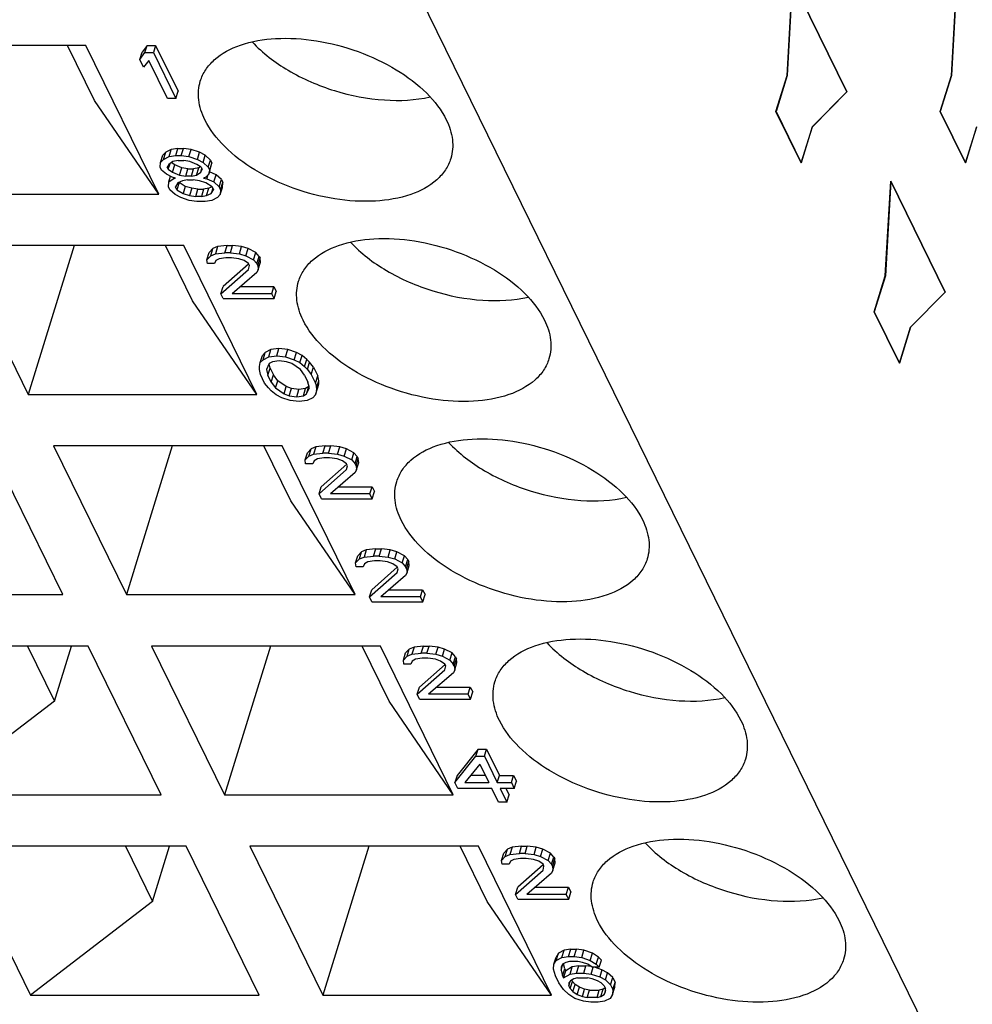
# Model space of a CAD drawing. Header units: millimetres. Extents: x 0 to 420, y 0 to 297.
# Tile 41 of 124: x 166.92 to 172.1, y 36.6 to 41.94. Entities that reach past the tile are written whole.
import ezdxf

# ---------------------------------------------------------------- set-up
doc = ezdxf.new("R2010")
doc.units = ezdxf.units.MM
doc.header["$LTSCALE"] = 23.1
doc.layers.get('0').update_dxf_attribs({"linetype": 'CONTINUOUS'})
doc.layers.add('INTFCLR_139', color=7, linetype='CONTINUOUS')

msp = doc.modelspace()

# ---------------------------------------------------------------- linework, layer by layer
at = {"color": 7, "linetype": 'CONTINUOUS'}
for p, q in [((164.88986, 50.64745), (174.49868, 31.06674)), ((167.28334, 41.80505), (166.03991, 41.80505)), ((167.33066, 41.50612), (167.18396, 41.80505)), ((167.67989, 40.99696), (167.28334, 41.80505)), ((167.61723, 41.80505), (167.58935, 41.76802)), ((167.60512, 41.76588), (167.61723, 41.80505)), ((167.61723, 41.80505), (167.66328, 41.80505)), ((167.66328, 41.80505), (167.65118, 41.76588)), ((167.66328, 41.80505), (167.7853, 41.55641)), ((167.57724, 41.72885), (167.58935, 41.76802)), ((167.57724, 41.72885), (167.60512, 41.76588)), ((167.59801, 41.68653), (167.57724, 41.72885)), ((167.60512, 41.76588), (167.65118, 41.76588)), ((167.65118, 41.76588), (167.77319, 41.51724)), ((167.62589, 41.72356), (167.59801, 41.68653)), ((167.72714, 41.51724), (167.62589, 41.72356)), ((167.77319, 41.51724), (167.72714, 41.51724)), ((167.77319, 41.51724), (167.7853, 41.55641)), ((167.67989, 40.99696), (167.33066, 41.50612)), ((167.78431, 41.2456), (167.74853, 41.24031)), ((167.7722, 41.20644), (167.78431, 41.2456)), ((167.78431, 41.2456), (167.81501, 41.2456)), ((167.80291, 41.20644), (167.81501, 41.2456)), ((167.85598, 41.24031), (167.81501, 41.2456)), ((167.6906, 41.1694), (167.7027, 41.20857)), ((167.71794, 41.22444), (167.7027, 41.20857)), ((167.70583, 41.18527), (167.71794, 41.22444)), ((167.70583, 41.18527), (167.73642, 41.20115)), ((167.74853, 41.24031), (167.71794, 41.22444)), ((167.73642, 41.20115), (167.74853, 41.24031)), ((167.73642, 41.20115), (167.7722, 41.20644)), ((167.7722, 41.20644), (167.80291, 41.20644)), ((167.80291, 41.20644), (167.84388, 41.20115)), ((167.84388, 41.20115), (167.85598, 41.24031)), ((167.84388, 41.20115), (167.89005, 41.18527)), ((167.90215, 41.22444), (167.85598, 41.24031)), ((167.89005, 41.18527), (167.90215, 41.22444)), ((167.93296, 41.20857), (167.90215, 41.22444)), ((167.92086, 41.1694), (167.93296, 41.20857)), ((167.9613, 41.18212), (167.93296, 41.20857)), ((167.68822, 41.14295), (167.6906, 41.1694)), ((167.69601, 41.12708), (167.68822, 41.14295)), ((167.6906, 41.1694), (167.70583, 41.18527)), ((167.73417, 41.15882), (167.7266, 41.14295)), ((167.73179, 41.13237), (167.7266, 41.14295)), ((167.73179, 41.13237), (167.74155, 41.16394)), ((167.75708, 41.17469), (167.73417, 41.15882)), ((167.76704, 41.15567), (167.74823, 41.16857)), ((167.75493, 41.1165), (167.76704, 41.15567)), ((167.78518, 41.17998), (167.75708, 41.17469)), ((167.80553, 41.1398), (167.76704, 41.15567)), ((167.78518, 41.17998), (167.81589, 41.17998)), ((167.79342, 41.10063), (167.80553, 41.1398)), ((167.83883, 41.13451), (167.80553, 41.1398)), ((167.84918, 41.17469), (167.81589, 41.17998)), ((167.88768, 41.15882), (167.84918, 41.17469)), ((167.89763, 41.1398), (167.86953, 41.13451)), ((167.88553, 41.10063), (167.89763, 41.1398)), ((167.91081, 41.14295), (167.88768, 41.15882)), ((167.89005, 41.18527), (167.92086, 41.1694)), ((167.90648, 41.14592), (167.89763, 41.1398)), ((167.91081, 41.14295), (167.91601, 41.13237)), ((167.92086, 41.1694), (167.94919, 41.14295)), ((167.94919, 41.14295), (167.9613, 41.18212)), ((167.94919, 41.14295), (167.95698, 41.12708)), ((167.95201, 41.10592), (167.96412, 41.14509)), ((167.95698, 41.12708), (167.96908, 41.16625)), ((167.9613, 41.18212), (167.96908, 41.16625)), ((167.96412, 41.14509), (167.96908, 41.16625)), ((167.72175, 41.10592), (167.69601, 41.12708)), ((167.75256, 41.09005), (167.72175, 41.10592)), ((167.73179, 41.13237), (167.75493, 41.1165)), ((167.73484, 41.0636), (167.74433, 41.09429)), ((167.77051, 41.08476), (167.75256, 41.09005)), ((167.75493, 41.1165), (167.79342, 41.10063)), ((167.76032, 41.08776), (167.75776, 41.07947)), ((167.75776, 41.07947), (167.77051, 41.08476)), ((167.79342, 41.10063), (167.82672, 41.09534)), ((167.82672, 41.09534), (167.83883, 41.13451)), ((167.85742, 41.09534), (167.82672, 41.09534)), ((167.83883, 41.13451), (167.86953, 41.13451)), ((167.85742, 41.09534), (167.86953, 41.13451)), ((167.85742, 41.09534), (167.88553, 41.10063)), ((167.88553, 41.10063), (167.90844, 41.1165)), ((167.90844, 41.1165), (167.91438, 41.1357)), ((167.90844, 41.1165), (167.91601, 41.13237)), ((167.93678, 41.09005), (167.92402, 41.08476)), ((167.92402, 41.08476), (167.94197, 41.07947)), ((167.95201, 41.10592), (167.93678, 41.09005)), ((167.94197, 41.07947), (167.94925, 41.10304)), ((167.95698, 41.12708), (167.95201, 41.10592)), ((167.99256, 41.10276), (167.95573, 41.11795)), ((167.98046, 41.0636), (167.99256, 41.10276)), ((168.02089, 41.07631), (167.99256, 41.10276)), ((167.73247, 41.03715), (167.73484, 41.0636)), ((167.74026, 41.02127), (167.73247, 41.03715)), ((167.73484, 41.0636), (167.75776, 41.07947)), ((167.78349, 41.05831), (167.77085, 41.03715)), ((167.77864, 41.02127), (167.77085, 41.03715)), ((167.79074, 41.06044), (167.77864, 41.02127)), ((167.809, 41.06889), (167.78349, 41.05831)), ((167.79038, 41.06117), (167.79074, 41.06044)), ((167.82415, 41.03928), (167.79074, 41.06044)), ((167.83711, 41.07418), (167.809, 41.06889)), ((167.82415, 41.03928), (167.81205, 41.00011)), ((167.86005, 41.0287), (167.82415, 41.03928)), ((167.83711, 41.07418), (167.86781, 41.07418)), ((167.90111, 41.06889), (167.86781, 41.07418)), ((167.937, 41.05831), (167.90111, 41.06889)), ((167.97041, 41.03715), (167.937, 41.05831)), ((167.94197, 41.07947), (167.98046, 41.0636)), ((167.97072, 41.0364), (167.95215, 41.0287)), ((167.97041, 41.03715), (167.9782, 41.02127)), ((167.98046, 41.0636), (168.00879, 41.03715)), ((168.00879, 41.03715), (168.02089, 41.07631)), ((168.00879, 41.03715), (168.01658, 41.02127)), ((168.01421, 40.99482), (168.02631, 41.03399)), ((168.01658, 41.02127), (168.02868, 41.06044)), ((168.02089, 41.07631), (168.02868, 41.06044)), ((168.02631, 41.03399), (168.02868, 41.06044)), ((166.43646, 40.99696), (167.67989, 40.99696)), ((167.76859, 40.99482), (167.74026, 41.02127)), ((167.79941, 40.97895), (167.76859, 40.99482)), ((167.77864, 41.02127), (167.81205, 41.00011)), ((167.84557, 40.96308), (167.79941, 40.97895)), ((167.81205, 41.00011), (167.84794, 40.98953)), ((167.86005, 41.0287), (167.84794, 40.98953)), ((167.84794, 40.98953), (167.88124, 40.98424)), ((167.89334, 41.02341), (167.86005, 41.0287)), ((167.88124, 40.98424), (167.89334, 41.02341)), ((167.91194, 40.98424), (167.88124, 40.98424)), ((167.89334, 41.02341), (167.92405, 41.02341)), ((167.92405, 41.02341), (167.91194, 40.98424)), ((167.91194, 40.98424), (167.94005, 40.98953)), ((167.95215, 41.0287), (167.92405, 41.02341)), ((167.94005, 40.98953), (167.95215, 41.0287)), ((167.94005, 40.98953), (167.96556, 41.00011)), ((167.97446, 41.02891), (167.96556, 41.00011)), ((167.96556, 41.00011), (167.9782, 41.02127)), ((167.99897, 40.97895), (167.96838, 40.96308)), ((168.01421, 40.99482), (167.99897, 40.97895)), ((168.01658, 41.02127), (168.01421, 40.99482)), ((167.88655, 40.95779), (167.84557, 40.96308)), ((167.9326, 40.95779), (167.88655, 40.95779)), ((167.96838, 40.96308), (167.9326, 40.95779)), ((167.81716, 40.71723), (166.57373, 40.71723)), ((166.57373, 40.71723), (166.97029, 39.90914)), ((167.22001, 40.71723), (166.97029, 39.90914)), ((167.86448, 40.4183), (167.71779, 40.71723)), ((168.21371, 39.90914), (167.81716, 40.71723)), ((168.00014, 40.71194), (167.97463, 40.70136)), ((168.00014, 40.71194), (167.98803, 40.67278)), ((168.05127, 40.71723), (168.00014, 40.71194)), ((168.03917, 40.67807), (168.05127, 40.71723)), ((168.05127, 40.71723), (168.08197, 40.71723)), ((168.06987, 40.67807), (168.08197, 40.71723)), ((168.13062, 40.71194), (168.08197, 40.71723)), ((168.11852, 40.67278), (168.13062, 40.71194)), ((168.16651, 40.70136), (168.13062, 40.71194)), ((167.94221, 40.64103), (167.95431, 40.6802)), ((167.94221, 40.64103), (167.96252, 40.6622)), ((167.97463, 40.70136), (167.95431, 40.6802)), ((167.96252, 40.6622), (167.97463, 40.70136)), ((167.96252, 40.6622), (167.98803, 40.67278)), ((167.98803, 40.67278), (168.03917, 40.67807)), ((168.06987, 40.67807), (168.03917, 40.67807)), ((168.06987, 40.67807), (168.11852, 40.67278)), ((168.11852, 40.67278), (168.15441, 40.6622)), ((168.15441, 40.6622), (168.16651, 40.70136)), ((168.15441, 40.6622), (168.1955, 40.64103)), ((168.2076, 40.6802), (168.16651, 40.70136)), ((168.1955, 40.64103), (168.2076, 40.6802)), ((168.22566, 40.65904), (168.2076, 40.6802)), ((168.21356, 40.61987), (168.22566, 40.65904)), ((168.22566, 40.65904), (168.23085, 40.64846)), ((167.94491, 40.61987), (167.94221, 40.64103)), ((167.98329, 40.61987), (167.94491, 40.61987)), ((167.99085, 40.63574), (167.98329, 40.61987)), ((168.00869, 40.64633), (167.99085, 40.63574)), ((168.04447, 40.65162), (168.00869, 40.64633)), ((168.16868, 40.61747), (168.02982, 40.49504)), ((168.07517, 40.65162), (168.04447, 40.65162)), ((168.11615, 40.64633), (168.07517, 40.65162)), ((168.14436, 40.63574), (168.11615, 40.64633)), ((168.1675, 40.61987), (168.14436, 40.63574)), ((168.1727, 40.60929), (168.1675, 40.61987)), ((168.16773, 40.58813), (168.1727, 40.60929)), ((168.1955, 40.64103), (168.21356, 40.61987)), ((168.21875, 40.60929), (168.21356, 40.61987)), ((168.21875, 40.60929), (168.23085, 40.64846)), ((168.21875, 40.60929), (168.22146, 40.58813)), ((168.22146, 40.58813), (168.23356, 40.6273)), ((168.23356, 40.6273), (168.23085, 40.64846)), ((168.01772, 40.45587), (168.16773, 40.58813)), ((168.2139, 40.57226), (168.07912, 40.45587)), ((168.22146, 40.58813), (168.2139, 40.57226)), ((168.01772, 40.45587), (168.02982, 40.49504)), ((168.0307, 40.42942), (168.01772, 40.45587)), ((168.29404, 40.45587), (168.07912, 40.45587)), ((168.12448, 40.49504), (168.30614, 40.49504)), ((168.29404, 40.45587), (168.30614, 40.49504)), ((168.30702, 40.42942), (168.29404, 40.45587)), ((168.30614, 40.49504), (168.31912, 40.46859)), ((168.30702, 40.42942), (168.31912, 40.46859)), ((168.21371, 39.90914), (167.86448, 40.4183)), ((168.0307, 40.42942), (168.30702, 40.42942)), ((168.23209, 40.08159), (168.2442, 40.12075)), ((168.25944, 40.13662), (168.2442, 40.12075)), ((168.24733, 40.09746), (168.25944, 40.13662)), ((168.29002, 40.15249), (168.25944, 40.13662)), ((168.27792, 40.11333), (168.29002, 40.15249)), ((168.33348, 40.15778), (168.29002, 40.15249)), ((168.32138, 40.11862), (168.33348, 40.15778)), ((168.38213, 40.15249), (168.33348, 40.15778)), ((168.37003, 40.11333), (168.38213, 40.15249)), ((168.4283, 40.13662), (168.38213, 40.15249)), ((168.41619, 40.09746), (168.4283, 40.13662)), ((168.45911, 40.12075), (168.4283, 40.13662)), ((168.44701, 40.08159), (168.45911, 40.12075)), ((168.48485, 40.09959), (168.45911, 40.12075)), ((168.22713, 40.06042), (168.23209, 40.08159)), ((168.23209, 40.08159), (168.24733, 40.09746)), ((168.24733, 40.09746), (168.27792, 40.11333)), ((168.28074, 40.0763), (168.26562, 40.04455)), ((168.27792, 40.11333), (168.32138, 40.11862)), ((168.28562, 40.05198), (168.27997, 40.07468)), ((168.29858, 40.08688), (168.28074, 40.0763)), ((168.33436, 40.09217), (168.29858, 40.08688)), ((168.32138, 40.11862), (168.37003, 40.11333)), ((168.37533, 40.08688), (168.33436, 40.09217)), ((168.37003, 40.11333), (168.41619, 40.09746)), ((168.40355, 40.0763), (168.37533, 40.08688)), ((168.44983, 40.04455), (168.40355, 40.0763)), ((168.41619, 40.09746), (168.44701, 40.08159)), ((168.44701, 40.08159), (168.47274, 40.06042)), ((168.47274, 40.06042), (168.48485, 40.09959)), ((168.50031, 40.08372), (168.48485, 40.09959)), ((168.48821, 40.04455), (168.50031, 40.08372)), ((168.52097, 40.05727), (168.50031, 40.08372)), ((168.22724, 40.04455), (168.22713, 40.06042)), ((168.23255, 40.0181), (168.22724, 40.04455)), ((168.25591, 39.97049), (168.23255, 40.0181)), ((168.26562, 40.04455), (168.27352, 40.01281)), ((168.27352, 40.01281), (168.28562, 40.05198)), ((168.28562, 40.05198), (168.30379, 40.01495)), ((168.29169, 39.97578), (168.30379, 40.01495)), ((168.32705, 39.9832), (168.30379, 40.01495)), ((168.47308, 40.01281), (168.44983, 40.04455)), ((168.47274, 40.06042), (168.48821, 40.04455)), ((168.48821, 40.04455), (168.50886, 40.0181)), ((168.50886, 40.0181), (168.52097, 40.05727)), ((168.50886, 40.0181), (168.53223, 39.97049)), ((168.52097, 40.05727), (168.54433, 40.00966)), ((168.27657, 39.94404), (168.25591, 39.97049)), ((168.29169, 39.97578), (168.27352, 40.01281)), ((168.29169, 39.97578), (168.31494, 39.94404)), ((168.31494, 39.94404), (168.32705, 39.9832)), ((168.37333, 39.95146), (168.32705, 39.9832)), ((168.47308, 40.01281), (168.49125, 39.97578)), ((168.49916, 39.94404), (168.49125, 39.97578)), ((168.53223, 39.97049), (168.54433, 40.00966)), ((168.53223, 39.97049), (168.53753, 39.94404)), ((168.53753, 39.94404), (168.54964, 39.9832)), ((168.53765, 39.92817), (168.54975, 39.96733)), ((168.54964, 39.9832), (168.54433, 40.00966)), ((168.54478, 39.94617), (168.54975, 39.96733)), ((168.54975, 39.96733), (168.54964, 39.9832)), ((166.97029, 39.90914), (168.21371, 39.90914)), ((168.29203, 39.92817), (168.27657, 39.94404)), ((168.31777, 39.90701), (168.29203, 39.92817)), ((168.31494, 39.94404), (168.36122, 39.9123)), ((168.34858, 39.89114), (168.31777, 39.90701)), ((168.36122, 39.9123), (168.37333, 39.95146)), ((168.36122, 39.9123), (168.38944, 39.90172)), ((168.40154, 39.94088), (168.37333, 39.95146)), ((168.38944, 39.90172), (168.40154, 39.94088)), ((168.44252, 39.93559), (168.40154, 39.94088)), ((168.43041, 39.89643), (168.44252, 39.93559)), ((168.4783, 39.94088), (168.44252, 39.93559)), ((168.4662, 39.90172), (168.4783, 39.94088)), ((168.4662, 39.90172), (168.48403, 39.9123)), ((168.49613, 39.95146), (168.4783, 39.94088)), ((168.48403, 39.9123), (168.49613, 39.95146)), ((168.48403, 39.9123), (168.49916, 39.94404)), ((168.4969, 39.95308), (168.49613, 39.95146)), ((168.53268, 39.90701), (168.51744, 39.89114)), ((168.53268, 39.90701), (168.54478, 39.94617)), ((168.53765, 39.92817), (168.53268, 39.90701)), ((168.53753, 39.94404), (168.53765, 39.92817)), ((168.39475, 39.87526), (168.34858, 39.89114)), ((168.38944, 39.90172), (168.43041, 39.89643)), ((168.4434, 39.86997), (168.39475, 39.87526)), ((168.43041, 39.89643), (168.4662, 39.90172)), ((168.48685, 39.87526), (168.4434, 39.86997)), ((168.51744, 39.89114), (168.48685, 39.87526)), ((167.15871, 38.82132), (166.76216, 39.62942)), ((168.35098, 39.62942), (167.10756, 39.62942)), ((167.10756, 39.62942), (167.50411, 38.82132)), ((167.75383, 39.62942), (167.50411, 38.82132)), ((168.3983, 39.33049), (168.25161, 39.62942)), ((168.74754, 38.82132), (168.35098, 39.62942)), ((168.47603, 39.55322), (168.48813, 39.59238)), ((168.50845, 39.61354), (168.48813, 39.59238)), ((168.49635, 39.57438), (168.50845, 39.61354)), ((168.53396, 39.62413), (168.50845, 39.61354)), ((168.53396, 39.62413), (168.52186, 39.58496)), ((168.52186, 39.58496), (168.57299, 39.59025)), ((168.58509, 39.62942), (168.53396, 39.62413)), ((168.57299, 39.59025), (168.58509, 39.62942)), ((168.60369, 39.59025), (168.57299, 39.59025)), ((168.58509, 39.62942), (168.61579, 39.62942)), ((168.60369, 39.59025), (168.61579, 39.62942)), ((168.60369, 39.59025), (168.65234, 39.58496)), ((168.66444, 39.62413), (168.61579, 39.62942)), ((168.65234, 39.58496), (168.66444, 39.62413)), ((168.70034, 39.61354), (168.66444, 39.62413)), ((168.68823, 39.57438), (168.70034, 39.61354)), ((168.74142, 39.59238), (168.70034, 39.61354)), ((168.72932, 39.55322), (168.74142, 39.59238)), ((168.75948, 39.57122), (168.74142, 39.59238)), ((168.47603, 39.55322), (168.49635, 39.57438)), ((168.47874, 39.53206), (168.47603, 39.55322)), ((168.49635, 39.57438), (168.52186, 39.58496)), ((168.52468, 39.54793), (168.51712, 39.53206)), ((168.54251, 39.55851), (168.52468, 39.54793)), ((168.57829, 39.5638), (168.54251, 39.55851)), ((168.609, 39.5638), (168.57829, 39.5638)), ((168.64997, 39.55851), (168.609, 39.5638)), ((168.67819, 39.54793), (168.64997, 39.55851)), ((168.65234, 39.58496), (168.68823, 39.57438)), ((168.70133, 39.53206), (168.67819, 39.54793)), ((168.68823, 39.57438), (168.72932, 39.55322)), ((168.72932, 39.55322), (168.74738, 39.53206)), ((168.74738, 39.53206), (168.75948, 39.57122)), ((168.75257, 39.52148), (168.76468, 39.56064)), ((168.75528, 39.50031), (168.76738, 39.53948)), ((168.75948, 39.57122), (168.76468, 39.56064)), ((168.76738, 39.53948), (168.76468, 39.56064)), ((168.51712, 39.53206), (168.47874, 39.53206)), ((168.55154, 39.36806), (168.70155, 39.50031)), ((168.70251, 39.52965), (168.56364, 39.40722)), ((168.74772, 39.48444), (168.61295, 39.36806)), ((168.70652, 39.52148), (168.70133, 39.53206)), ((168.70155, 39.50031), (168.70652, 39.52148)), ((168.75257, 39.52148), (168.74738, 39.53206)), ((168.75528, 39.50031), (168.74772, 39.48444)), ((168.75257, 39.52148), (168.75528, 39.50031)), ((168.55154, 39.36806), (168.56364, 39.40722)), ((168.6583, 39.40722), (168.83996, 39.40722)), ((168.82786, 39.36806), (168.83996, 39.40722)), ((168.83996, 39.40722), (168.85294, 39.38077)), ((168.84084, 39.34161), (168.85294, 39.38077)), ((168.74754, 38.82132), (168.3983, 39.33049)), ((168.56452, 39.34161), (168.55154, 39.36806)), ((168.56452, 39.34161), (168.84084, 39.34161)), ((168.82786, 39.36806), (168.61295, 39.36806)), ((168.84084, 39.34161), (168.82786, 39.36806)), ((168.78299, 39.0541), (168.76267, 39.03293)), ((168.77088, 39.01493), (168.78299, 39.0541)), ((168.8085, 39.06468), (168.78299, 39.0541)), ((168.8085, 39.06468), (168.79639, 39.02551)), ((168.85963, 39.06997), (168.8085, 39.06468)), ((168.84753, 39.0308), (168.85963, 39.06997)), ((168.85963, 39.06997), (168.89033, 39.06997)), ((168.87823, 39.0308), (168.89033, 39.06997)), ((168.93898, 39.06468), (168.89033, 39.06997)), ((168.92688, 39.02551), (168.93898, 39.06468)), ((168.97487, 39.0541), (168.93898, 39.06468)), ((168.96277, 39.01493), (168.97487, 39.0541)), ((169.01596, 39.03293), (168.97487, 39.0541)), ((168.75057, 38.99377), (168.76267, 39.03293)), ((168.75057, 38.99377), (168.77088, 39.01493)), ((168.77088, 39.01493), (168.79639, 39.02551)), ((168.79639, 39.02551), (168.84753, 39.0308)), ((168.81705, 38.99906), (168.79922, 38.98848)), ((168.85283, 39.00435), (168.81705, 38.99906)), ((168.87823, 39.0308), (168.84753, 39.0308)), ((168.88353, 39.00435), (168.85283, 39.00435)), ((168.87823, 39.0308), (168.92688, 39.02551)), ((168.92451, 38.99906), (168.88353, 39.00435)), ((168.95273, 38.98848), (168.92451, 38.99906)), ((168.92688, 39.02551), (168.96277, 39.01493)), ((168.96277, 39.01493), (169.00386, 38.99377)), ((169.00386, 38.99377), (169.01596, 39.03293)), ((169.03402, 39.01177), (169.01596, 39.03293)), ((169.02192, 38.97261), (169.03402, 39.01177)), ((169.02711, 38.96203), (169.03921, 39.00119)), ((169.03402, 39.01177), (169.03921, 39.00119)), ((169.04192, 38.98003), (169.03921, 39.00119)), ((168.75328, 38.97261), (168.75057, 38.99377)), ((168.79165, 38.97261), (168.75328, 38.97261)), ((168.79922, 38.98848), (168.79165, 38.97261)), ((168.97705, 38.9702), (168.83818, 38.84777)), ((168.97586, 38.97261), (168.95273, 38.98848)), ((168.98106, 38.96203), (168.97586, 38.97261)), ((168.97609, 38.94087), (168.98106, 38.96203)), ((169.00386, 38.99377), (169.02192, 38.97261)), ((169.02711, 38.96203), (169.02192, 38.97261)), ((169.02711, 38.96203), (169.02982, 38.94087)), ((169.02982, 38.94087), (169.04192, 38.98003)), ((168.82608, 38.80861), (168.97609, 38.94087)), ((169.02226, 38.92499), (168.88748, 38.80861)), ((169.02982, 38.94087), (169.02226, 38.92499)), ((168.82608, 38.80861), (168.83818, 38.84777)), ((168.93284, 38.84777), (169.1145, 38.84777)), ((169.1024, 38.80861), (169.1145, 38.84777)), ((169.1145, 38.84777), (169.12748, 38.82132)), ((165.91529, 38.82132), (167.15871, 38.82132)), ((167.50411, 38.82132), (168.74754, 38.82132)), ((168.83906, 38.78216), (168.82608, 38.80861)), ((169.1024, 38.80861), (168.88748, 38.80861)), ((169.11538, 38.78216), (169.1024, 38.80861)), ((169.11538, 38.78216), (169.12748, 38.82132)), ((168.83906, 38.78216), (169.11538, 38.78216)), ((167.29598, 38.5416), (166.05256, 38.5416)), ((166.96634, 38.5416), (167.11303, 38.24267)), ((167.11303, 38.24267), (167.20541, 38.5416)), ((167.69254, 37.73351), (167.29598, 38.5416)), ((168.88481, 38.5416), (167.64138, 38.5416)), ((167.64138, 38.5416), (168.03793, 37.73351)), ((168.28765, 38.5416), (168.03793, 37.73351)), ((168.93213, 38.24267), (168.78543, 38.5416)), ((169.28136, 37.73351), (168.88481, 38.5416)), ((169.04227, 38.52573), (169.02196, 38.50457)), ((169.03017, 38.48656), (169.04227, 38.52573)), ((169.06778, 38.53631), (169.04227, 38.52573)), ((169.06778, 38.53631), (169.05568, 38.49714)), ((169.11892, 38.5416), (169.06778, 38.53631)), ((169.10681, 38.50243), (169.11892, 38.5416)), ((169.11892, 38.5416), (169.14962, 38.5416)), ((169.13751, 38.50243), (169.14962, 38.5416)), ((169.19827, 38.53631), (169.14962, 38.5416)), ((169.18616, 38.49714), (169.19827, 38.53631)), ((169.23416, 38.52573), (169.19827, 38.53631)), ((169.22206, 38.48656), (169.23416, 38.52573)), ((169.27525, 38.50457), (169.23416, 38.52573)), ((169.00985, 38.4654), (169.02196, 38.50457)), ((169.00985, 38.4654), (169.03017, 38.48656)), ((169.01256, 38.44424), (169.00985, 38.4654)), ((169.03017, 38.48656), (169.05568, 38.49714)), ((169.05568, 38.49714), (169.10681, 38.50243)), ((169.07634, 38.47069), (169.0585, 38.46011)), ((169.11212, 38.47598), (169.07634, 38.47069)), ((169.13751, 38.50243), (169.10681, 38.50243)), ((169.14282, 38.47598), (169.11212, 38.47598)), ((169.13751, 38.50243), (169.18616, 38.49714)), ((169.18379, 38.47069), (169.14282, 38.47598)), ((169.21201, 38.46011), (169.18379, 38.47069)), ((169.18616, 38.49714), (169.22206, 38.48656)), ((169.22206, 38.48656), (169.26314, 38.4654)), ((169.26314, 38.4654), (169.27525, 38.50457)), ((169.26314, 38.4654), (169.2812, 38.44424)), ((169.29331, 38.48341), (169.27525, 38.50457)), ((169.2812, 38.44424), (169.29331, 38.48341)), ((169.2864, 38.43366), (169.2985, 38.47282)), ((169.29331, 38.48341), (169.2985, 38.47282)), ((169.30121, 38.45166), (169.2985, 38.47282)), ((169.05094, 38.44424), (169.01256, 38.44424)), ((169.0585, 38.46011), (169.05094, 38.44424)), ((169.08536, 38.28024), (169.23538, 38.4125)), ((169.23633, 38.44183), (169.09747, 38.31941)), ((169.23515, 38.44424), (169.21201, 38.46011)), ((169.24034, 38.43366), (169.23515, 38.44424)), ((169.23538, 38.4125), (169.24034, 38.43366)), ((169.2864, 38.43366), (169.2812, 38.44424)), ((169.2891, 38.4125), (169.28154, 38.39663)), ((169.2864, 38.43366), (169.2891, 38.4125)), ((169.2891, 38.4125), (169.30121, 38.45166)), ((169.28154, 38.39663), (169.14677, 38.28024)), ((169.08536, 38.28024), (169.09747, 38.31941)), ((169.19212, 38.31941), (169.37379, 38.31941)), ((169.36168, 38.28024), (169.37379, 38.31941)), ((169.37379, 38.31941), (169.38677, 38.29295)), ((169.09834, 38.25379), (169.08536, 38.28024)), ((169.09834, 38.25379), (169.37466, 38.25379)), ((169.36168, 38.28024), (169.14677, 38.28024)), ((169.37466, 38.25379), (169.36168, 38.28024)), ((169.37466, 38.25379), (169.38677, 38.29295)), ((167.11303, 38.24267), (166.44911, 37.73351)), ((169.28136, 37.73351), (168.93213, 38.24267)), ((169.41648, 37.98215), (169.30236, 37.83931)), ((169.40438, 37.94298), (169.41648, 37.98215)), ((169.41648, 37.98215), (169.46253, 37.98215)), ((169.45043, 37.94298), (169.46253, 37.98215)), ((169.46253, 37.98215), (169.53263, 37.83931)), ((169.29026, 37.80015), (169.40438, 37.94298)), ((169.40438, 37.94298), (169.45043, 37.94298)), ((169.45043, 37.94298), (169.52052, 37.80015)), ((169.42514, 37.90066), (169.34399, 37.80015)), ((169.42514, 37.90066), (169.47447, 37.80015)), ((169.30236, 37.83931), (169.29026, 37.80015)), ((169.45525, 37.83931), (169.37561, 37.83931)), ((169.52052, 37.80015), (169.53263, 37.83931)), ((169.53263, 37.83931), (169.60938, 37.83931)), ((169.59728, 37.80015), (169.60938, 37.83931)), ((169.60938, 37.83931), (169.62496, 37.80757)), ((169.30584, 37.7684), (169.29026, 37.80015)), ((169.49005, 37.7684), (169.30584, 37.7684)), ((169.34399, 37.80015), (169.47447, 37.80015)), ((169.52639, 37.69434), (169.49005, 37.7684)), ((169.52052, 37.80015), (169.59728, 37.80015)), ((169.61286, 37.7684), (169.5361, 37.7684)), ((169.5361, 37.7684), (169.57245, 37.69434)), ((169.56742, 37.7684), (169.58455, 37.73351)), ((169.59728, 37.80015), (169.61286, 37.7684)), ((169.61286, 37.7684), (169.62496, 37.80757)), ((166.44911, 37.73351), (167.69254, 37.73351)), ((168.03793, 37.73351), (169.28136, 37.73351)), ((169.57245, 37.69434), (169.58455, 37.73351)), ((169.57245, 37.69434), (169.52639, 37.69434)), ((167.82981, 37.45378), (166.58638, 37.45378)), ((166.58638, 37.45378), (166.98293, 36.64569)), ((167.50016, 37.45378), (167.64685, 37.15485)), ((167.64685, 37.15485), (167.73923, 37.45378)), ((168.22636, 36.64569), (167.82981, 37.45378)), ((169.41863, 37.45378), (168.1752, 37.45378)), ((168.1752, 37.45378), (168.57176, 36.64569)), ((168.82148, 37.45378), (168.57176, 36.64569)), ((169.46595, 37.15485), (169.31926, 37.45378)), ((169.81518, 36.64569), (169.41863, 37.45378)), ((169.60161, 37.44849), (169.5761, 37.43791)), ((169.60161, 37.44849), (169.5895, 37.40932)), ((169.65274, 37.45378), (169.60161, 37.44849)), ((169.64064, 37.41461), (169.65274, 37.45378)), ((169.65274, 37.45378), (169.68344, 37.45378)), ((169.67134, 37.41461), (169.68344, 37.45378)), ((169.73209, 37.44849), (169.68344, 37.45378)), ((169.71999, 37.40932), (169.73209, 37.44849)), ((169.76798, 37.43791), (169.73209, 37.44849)), ((169.54368, 37.37758), (169.55578, 37.41675)), ((169.54368, 37.37758), (169.56399, 37.39874)), ((169.5761, 37.43791), (169.55578, 37.41675)), ((169.56399, 37.39874), (169.5761, 37.43791)), ((169.56399, 37.39874), (169.5895, 37.40932)), ((169.5895, 37.40932), (169.64064, 37.41461)), ((169.67134, 37.41461), (169.64064, 37.41461)), ((169.67134, 37.41461), (169.71999, 37.40932)), ((169.71999, 37.40932), (169.75588, 37.39874)), ((169.75588, 37.39874), (169.76798, 37.43791)), ((169.75588, 37.39874), (169.79697, 37.37758)), ((169.80907, 37.41675), (169.76798, 37.43791)), ((169.79697, 37.37758), (169.80907, 37.41675)), ((169.82713, 37.39559), (169.80907, 37.41675)), ((169.81503, 37.35642), (169.82713, 37.39559)), ((169.82713, 37.39559), (169.83232, 37.38501)), ((169.54638, 37.35642), (169.54368, 37.37758)), ((169.58476, 37.35642), (169.54638, 37.35642)), ((169.59232, 37.37229), (169.58476, 37.35642)), ((169.61016, 37.38287), (169.59232, 37.37229)), ((169.64594, 37.38816), (169.61016, 37.38287)), ((169.77015, 37.35402), (169.63129, 37.23159)), ((169.67664, 37.38816), (169.64594, 37.38816)), ((169.71762, 37.38287), (169.67664, 37.38816)), ((169.74583, 37.37229), (169.71762, 37.38287)), ((169.76897, 37.35642), (169.74583, 37.37229)), ((169.77417, 37.34584), (169.76897, 37.35642)), ((169.7692, 37.32468), (169.77417, 37.34584)), ((169.79697, 37.37758), (169.81503, 37.35642)), ((169.82022, 37.34584), (169.81503, 37.35642)), ((169.82022, 37.34584), (169.83232, 37.38501)), ((169.82022, 37.34584), (169.82293, 37.32468)), ((169.82293, 37.32468), (169.83503, 37.36385)), ((169.83503, 37.36385), (169.83232, 37.38501)), ((169.61919, 37.19242), (169.7692, 37.32468)), ((169.81537, 37.30881), (169.68059, 37.19242)), ((169.82293, 37.32468), (169.81537, 37.30881)), ((169.61919, 37.19242), (169.63129, 37.23159)), ((169.63217, 37.16597), (169.61919, 37.19242)), ((169.89551, 37.19242), (169.68059, 37.19242)), ((169.72595, 37.23159), (169.90761, 37.23159)), ((169.89551, 37.19242), (169.90761, 37.23159)), ((169.90849, 37.16597), (169.89551, 37.19242)), ((169.90761, 37.23159), (169.92059, 37.20514)), ((169.90849, 37.16597), (169.92059, 37.20514)), ((167.64685, 37.15485), (166.98293, 36.64569)), ((169.81518, 36.64569), (169.46595, 37.15485)), ((169.63217, 37.16597), (169.90849, 37.16597)), ((169.85323, 36.87317), (169.84059, 36.85201)), ((169.84113, 36.834), (169.85323, 36.87317)), ((169.88382, 36.88904), (169.85323, 36.87317)), ((169.87172, 36.84988), (169.88382, 36.88904)), ((169.9196, 36.89433), (169.88382, 36.88904)), ((169.9075, 36.85517), (169.9196, 36.89433)), ((169.9196, 36.89433), (169.9503, 36.89433)), ((169.9382, 36.85517), (169.9503, 36.89433)), ((169.99128, 36.88904), (169.9503, 36.89433)), ((169.97917, 36.84988), (169.99128, 36.88904)), ((170.03744, 36.87317), (169.99128, 36.88904)), ((170.02534, 36.834), (170.03744, 36.87317)), ((170.07085, 36.85201), (170.03744, 36.87317)), ((169.82611, 36.78639), (169.82848, 36.81284)), ((169.82848, 36.81284), (169.84059, 36.85201)), ((169.82848, 36.81284), (169.84113, 36.834)), ((169.84113, 36.834), (169.87172, 36.84988)), ((169.87454, 36.81284), (169.86697, 36.79697)), ((169.86709, 36.7811), (169.87743, 36.81456)), ((169.87172, 36.84988), (169.9075, 36.85517)), ((169.89237, 36.82342), (169.87454, 36.81284)), ((169.88709, 36.78853), (169.8802, 36.8162)), ((169.9128, 36.82871), (169.89237, 36.82342)), ((169.9075, 36.85517), (169.9382, 36.85517)), ((169.95886, 36.82871), (169.9128, 36.82871)), ((169.96373, 36.8044), (169.92795, 36.79911)), ((169.9382, 36.85517), (169.97917, 36.84988)), ((169.95163, 36.76523), (169.96373, 36.8044)), ((169.98448, 36.82342), (169.95886, 36.82871)), ((169.96373, 36.8044), (170.00211, 36.8044)), ((169.97917, 36.84988), (170.02534, 36.834)), ((170.0127, 36.81284), (169.98448, 36.82342)), ((169.99001, 36.76523), (170.00211, 36.8044)), ((170.03032, 36.80075), (170.00211, 36.8044)), ((170.03584, 36.79697), (170.0127, 36.81284)), ((170.02534, 36.834), (170.05875, 36.81284)), ((170.05875, 36.81284), (170.07085, 36.85201)), ((170.05875, 36.81284), (170.07421, 36.79697)), ((170.08632, 36.83614), (170.07085, 36.85201)), ((170.07421, 36.79697), (170.08632, 36.83614)), ((169.83661, 36.74936), (169.82611, 36.78639)), ((169.86697, 36.79697), (169.86709, 36.7811)), ((169.86709, 36.7811), (169.87499, 36.74936)), ((169.87499, 36.74936), (169.88709, 36.78853)), ((169.88018, 36.73878), (169.89228, 36.77795)), ((169.88018, 36.73878), (169.91585, 36.75994)), ((169.88709, 36.78853), (169.89228, 36.77795)), ((169.92795, 36.79911), (169.89228, 36.77795)), ((169.91585, 36.75994), (169.92795, 36.79911)), ((169.91585, 36.75994), (169.95163, 36.76523)), ((169.95163, 36.76523), (169.99001, 36.76523)), ((169.99001, 36.76523), (170.03098, 36.75994)), ((170.03098, 36.75994), (170.04243, 36.79697)), ((170.03098, 36.75994), (170.07715, 36.74407)), ((170.07421, 36.79697), (170.03584, 36.79697)), ((170.08925, 36.78324), (170.04929, 36.79697)), ((170.08925, 36.78324), (170.07715, 36.74407)), ((170.12007, 36.76736), (170.08925, 36.78324)), ((170.10796, 36.7282), (170.12007, 36.76736)), ((170.1484, 36.74091), (170.12007, 36.76736)), ((169.85478, 36.71233), (169.83661, 36.74936)), ((169.88063, 36.6753), (169.85478, 36.71233)), ((169.87499, 36.74936), (169.88018, 36.73878)), ((169.91867, 36.72291), (169.90851, 36.71233)), ((169.90851, 36.71233), (169.90863, 36.69646)), ((169.90863, 36.69646), (169.91591, 36.72003)), ((169.91641, 36.68059), (169.92852, 36.71975)), ((169.93651, 36.73349), (169.91867, 36.72291)), ((169.9251, 36.72672), (169.92852, 36.71975)), ((169.94398, 36.70388), (169.92852, 36.71975)), ((169.93188, 36.66471), (169.94398, 36.70388)), ((169.95694, 36.73878), (169.93651, 36.73349)), ((169.96712, 36.68801), (169.94398, 36.70388)), ((169.95694, 36.73878), (170.01066, 36.73878)), ((170.03629, 36.73349), (170.01066, 36.73878)), ((170.06451, 36.72291), (170.03629, 36.73349)), ((170.08505, 36.71233), (170.06451, 36.72291)), ((170.07715, 36.74407), (170.10796, 36.7282)), ((170.10051, 36.69646), (170.08505, 36.71233)), ((170.10796, 36.7282), (170.13629, 36.70175)), ((170.13629, 36.70175), (170.1484, 36.74091)), ((170.13629, 36.70175), (170.14927, 36.6753)), ((170.1484, 36.74091), (170.16138, 36.71446)), ((170.14927, 36.6753), (170.16138, 36.71446)), ((170.15901, 36.68801), (170.16138, 36.71446)), ((166.98293, 36.64569), (168.22636, 36.64569)), ((168.57176, 36.64569), (169.81518, 36.64569)), ((169.90896, 36.64884), (169.88063, 36.6753)), ((169.91641, 36.68059), (169.90863, 36.69646)), ((169.94237, 36.62768), (169.90896, 36.64884)), ((169.91641, 36.68059), (169.93188, 36.66471)), ((169.93188, 36.66471), (169.95502, 36.64884)), ((169.95502, 36.64884), (169.96712, 36.68801)), ((169.95502, 36.64884), (169.98324, 36.63826)), ((169.99534, 36.67743), (169.96712, 36.68801)), ((169.98324, 36.63826), (169.99534, 36.67743)), ((170.02096, 36.67214), (169.99534, 36.67743)), ((170.00886, 36.63297), (170.02096, 36.67214)), ((170.02096, 36.67214), (170.07469, 36.67214)), ((170.06259, 36.63297), (170.07469, 36.67214)), ((170.09512, 36.67743), (170.07469, 36.67214)), ((170.08302, 36.63826), (170.09512, 36.67743)), ((170.08302, 36.63826), (170.10085, 36.64884)), ((170.10653, 36.6842), (170.09512, 36.67743)), ((170.10051, 36.69646), (170.1083, 36.68059)), ((170.10835, 36.67312), (170.10085, 36.64884)), ((170.10085, 36.64884), (170.10841, 36.66471)), ((170.10841, 36.66471), (170.1083, 36.68059)), ((170.1469, 36.64884), (170.13426, 36.62768)), ((170.1469, 36.64884), (170.15901, 36.68801)), ((170.14927, 36.6753), (170.1469, 36.64884)), ((169.98854, 36.61181), (169.94237, 36.62768)), ((169.98324, 36.63826), (170.00886, 36.63297)), ((170.02951, 36.60652), (169.98854, 36.61181)), ((170.06259, 36.63297), (170.00886, 36.63297)), ((170.06789, 36.60652), (170.02951, 36.60652)), ((170.06259, 36.63297), (170.08302, 36.63826)), ((170.10367, 36.61181), (170.06789, 36.60652)), ((170.13426, 36.62768), (170.10367, 36.61181))]:
    msp.add_line(p, q, dxfattribs=at)
for points, knots in [([(167.90616, 41.61137), (167.91283, 41.63298), (167.93327, 41.67552), (168.0008, 41.75157), (168.13174, 41.8192), (168.32412, 41.85069), (168.54224, 41.83695), (168.76463, 41.77914), (168.96917, 41.68305), (169.1353, 41.55866), (169.21689, 41.45452), (169.24315, 41.401)], [0, 0, 0, 0, 0.0431922, 0.0886677, 0.1921566, 0.316387, 0.4574241, 0.6064368, 0.7527202, 0.8861677, 1, 1, 1, 1]), ([(168.18829, 41.82413), (168.24463, 41.76336), (168.38657, 41.65639), (168.63337, 41.54993), (168.89719, 41.49876), (169.07467, 41.5072), (169.15541, 41.52565)], [0, 0, 0, 0, 0.2370078, 0.5000835, 0.7631094, 1, 1, 1, 1]), ([(167.93064, 41.401), (167.91398, 41.43495), (167.89066, 41.50461), (167.89609, 41.5788), (167.90616, 41.61137)], [0, 0, 0, 0, 0.5258845, 1, 1, 1, 1]), ([(169.26763, 41.19064), (169.26095, 41.16903), (169.24052, 41.12649), (169.17298, 41.05044), (169.04205, 40.98281), (168.84966, 40.95132), (168.63154, 40.96506), (168.40916, 41.02287), (168.20462, 41.11896), (168.03848, 41.24335), (167.9569, 41.34749), (167.93064, 41.401)], [0, 0, 0, 0, 0.0431922, 0.0886677, 0.1921566, 0.316387, 0.4574241, 0.6064368, 0.7527202, 0.8861677, 1, 1, 1, 1]), ([(169.24315, 41.401), (169.25981, 41.36706), (169.28313, 41.2974), (169.27769, 41.22321), (169.26763, 41.19064)], [0, 0, 0, 0, 0.5258845, 1, 1, 1, 1]), ([(168.43998, 40.52355), (168.44666, 40.54516), (168.46709, 40.5877), (168.53463, 40.66375), (168.66556, 40.73138), (168.85795, 40.76287), (169.07607, 40.74914), (169.29845, 40.69132), (169.50299, 40.59523), (169.66913, 40.47084), (169.75071, 40.3667), (169.77697, 40.31319)], [0, 0, 0, 0, 0.0431922, 0.0886677, 0.1921566, 0.316387, 0.4574241, 0.6064368, 0.7527202, 0.8861677, 1, 1, 1, 1]), ([(168.72212, 40.73631), (168.77845, 40.67554), (168.92039, 40.56857), (169.16719, 40.46212), (169.43102, 40.41094), (169.60849, 40.41938), (169.68924, 40.43783)], [0, 0, 0, 0, 0.2370078, 0.5000835, 0.7631094, 1, 1, 1, 1]), ([(168.46446, 40.31319), (168.4478, 40.34713), (168.42448, 40.41679), (168.42992, 40.49098), (168.43998, 40.52355)], [0, 0, 0, 0, 0.5258845, 1, 1, 1, 1]), ([(169.80145, 40.10282), (169.79477, 40.08121), (169.77434, 40.03867), (169.70681, 39.96262), (169.57587, 39.89499), (169.38349, 39.86351), (169.16536, 39.87724), (168.94298, 39.93505), (168.73844, 40.03114), (168.5723, 40.15553), (168.49072, 40.25967), (168.46446, 40.31319)], [0, 0, 0, 0, 0.0431922, 0.0886677, 0.1921566, 0.316387, 0.4574241, 0.6064368, 0.7527202, 0.8861677, 1, 1, 1, 1]), ([(169.77697, 40.31319), (169.79363, 40.27924), (169.81695, 40.20958), (169.81151, 40.1354), (169.80145, 40.10282)], [0, 0, 0, 0, 0.5258845, 1, 1, 1, 1]), ([(168.9738, 39.43573), (168.98048, 39.45734), (169.00091, 39.49988), (169.06845, 39.57593), (169.19939, 39.64357), (169.39177, 39.67505), (169.60989, 39.66132), (169.83227, 39.6035), (170.03682, 39.50741), (170.20295, 39.38302), (170.28453, 39.27889), (170.3108, 39.22537)], [0, 0, 0, 0, 0.0431922, 0.0886677, 0.1921566, 0.316387, 0.4574241, 0.6064368, 0.7527202, 0.8861677, 1, 1, 1, 1]), ([(169.25594, 39.64849), (169.31228, 39.58772), (169.45422, 39.48075), (169.70101, 39.3743), (169.96484, 39.32312), (170.14231, 39.33156), (170.22306, 39.35002)], [0, 0, 0, 0, 0.2370078, 0.5000835, 0.7631094, 1, 1, 1, 1]), ([(168.99828, 39.22537), (168.98162, 39.25932), (168.95831, 39.32898), (168.96374, 39.40316), (168.9738, 39.43573)], [0, 0, 0, 0, 0.5258845, 1, 1, 1, 1]), ([(170.33528, 39.01501), (170.3286, 38.99339), (170.30817, 38.95086), (170.24063, 38.87481), (170.10969, 38.80717), (169.91731, 38.77569), (169.69919, 38.78942), (169.47681, 38.84724), (169.27226, 38.94332), (169.10613, 39.06772), (169.02455, 39.17185), (168.99828, 39.22537)], [0, 0, 0, 0, 0.0431922, 0.0886677, 0.1921566, 0.316387, 0.4574241, 0.6064368, 0.7527202, 0.8861677, 1, 1, 1, 1]), ([(170.3108, 39.22537), (170.32745, 39.19142), (170.35077, 39.12176), (170.34534, 39.04758), (170.33528, 39.01501)], [0, 0, 0, 0, 0.5258845, 1, 1, 1, 1]), ([(169.50763, 38.34792), (169.5143, 38.36953), (169.53474, 38.41206), (169.60227, 38.48812), (169.73321, 38.55575), (169.92559, 38.58723), (170.14371, 38.5735), (170.3661, 38.51568), (170.57064, 38.4196), (170.73677, 38.2952), (170.81836, 38.19107), (170.84462, 38.13755)], [0, 0, 0, 0, 0.0431922, 0.0886677, 0.1921566, 0.316387, 0.4574241, 0.6064368, 0.7527202, 0.8861677, 1, 1, 1, 1]), ([(169.78976, 38.56068), (169.8461, 38.4999), (169.98804, 38.39294), (170.23484, 38.28648), (170.49866, 38.2353), (170.67614, 38.24375), (170.75688, 38.2622)], [0, 0, 0, 0, 0.2370078, 0.5000835, 0.7631094, 1, 1, 1, 1]), ([(169.53211, 38.13755), (169.51545, 38.1715), (169.49213, 38.24116), (169.49756, 38.31534), (169.50763, 38.34792)], [0, 0, 0, 0, 0.5258845, 1, 1, 1, 1]), ([(170.8691, 37.92719), (170.86242, 37.90558), (170.84199, 37.86304), (170.77445, 37.78699), (170.64352, 37.71936), (170.45113, 37.68787), (170.23301, 37.7016), (170.01063, 37.75942), (169.80609, 37.85551), (169.63995, 37.9799), (169.55837, 38.08404), (169.53211, 38.13755)], [0, 0, 0, 0, 0.0431922, 0.0886677, 0.1921566, 0.316387, 0.4574241, 0.6064368, 0.7527202, 0.8861677, 1, 1, 1, 1]), ([(170.84462, 38.13755), (170.86128, 38.10361), (170.8846, 38.03394), (170.87916, 37.95976), (170.8691, 37.92719)], [0, 0, 0, 0, 0.5258845, 1, 1, 1, 1]), ([(170.04145, 37.2601), (170.04813, 37.28171), (170.06856, 37.32425), (170.1361, 37.4003), (170.26703, 37.46793), (170.45942, 37.49942), (170.67754, 37.48568), (170.89992, 37.42787), (171.10446, 37.33178), (171.2706, 37.20739), (171.35218, 37.10325), (171.37844, 37.04973)], [0, 0, 0, 0, 0.0431922, 0.0886677, 0.1921566, 0.316387, 0.4574241, 0.6064368, 0.7527202, 0.8861677, 1, 1, 1, 1]), ([(170.32359, 37.47286), (170.37992, 37.41209), (170.52186, 37.30512), (170.76866, 37.19866), (171.03249, 37.14749), (171.20996, 37.15593), (171.29071, 37.17438)], [0, 0, 0, 0, 0.2370078, 0.5000835, 0.7631094, 1, 1, 1, 1]), ([(170.06593, 37.04973), (170.04927, 37.08368), (170.02595, 37.15334), (170.03139, 37.22753), (170.04145, 37.2601)], [0, 0, 0, 0, 0.5258845, 1, 1, 1, 1]), ([(171.40292, 36.83937), (171.39624, 36.81776), (171.37581, 36.77522), (171.30828, 36.69917), (171.17734, 36.63154), (170.98495, 36.60005), (170.76683, 36.61379), (170.54445, 36.6716), (170.33991, 36.76769), (170.17377, 36.89208), (170.09219, 36.99622), (170.06593, 37.04973)], [0, 0, 0, 0, 0.0431922, 0.0886677, 0.1921566, 0.316387, 0.4574241, 0.6064368, 0.7527202, 0.8861677, 1, 1, 1, 1]), ([(171.37844, 37.04973), (171.3951, 37.01579), (171.41842, 36.94613), (171.41298, 36.87194), (171.40292, 36.83937)], [0, 0, 0, 0, 0.5258845, 1, 1, 1, 1])]:
    msp.add_open_spline(points, degree=3, knots=knots, dxfattribs=at)
at = {"layer": 'INTFCLR_139', "color": 7, "linetype": 'CONTINUOUS'}
for p, q in [((171.09559, 41.64191), (171.12527, 42.15591)), ((171.12566, 42.15473), (171.09605, 41.64191)), ((171.12527, 42.15591), (171.42104, 41.55319)), ((171.42107, 41.55275), (171.12566, 42.15473)), ((171.98856, 41.64191), (172.01817, 42.15473)), ((172.0187, 42.15591), (171.98902, 41.64191)), ((171.03508, 41.44608), (171.09559, 41.64191)), ((171.09605, 41.64191), (171.03554, 41.44608)), ((171.92804, 41.44608), (171.98856, 41.64191)), ((171.98902, 41.64191), (171.9285, 41.44608)), ((171.42104, 41.55319), (171.23286, 41.36219)), ((171.23332, 41.36219), (171.42107, 41.55275)), ((171.17234, 41.16636), (171.03508, 41.44608)), ((171.03554, 41.44608), (171.17281, 41.16636)), ((172.06531, 41.16636), (171.92804, 41.44608)), ((171.9285, 41.44608), (172.06577, 41.16636)), ((171.23286, 41.36219), (171.17234, 41.16636)), ((171.17281, 41.16636), (171.23332, 41.36219)), ((172.12583, 41.36219), (172.06531, 41.16636)), ((172.06577, 41.16636), (172.12629, 41.36219)), ((171.62942, 40.5541), (171.65909, 41.06809)), ((171.65949, 41.06691), (171.62988, 40.5541)), ((171.65909, 41.06809), (171.95487, 40.46537)), ((171.9549, 40.46493), (171.65949, 41.06691)), ((171.5689, 40.35827), (171.62942, 40.5541)), ((171.62988, 40.5541), (171.56936, 40.35827)), ((171.95487, 40.46537), (171.76668, 40.27437)), ((171.76714, 40.27437), (171.9549, 40.46493)), ((171.70617, 40.07854), (171.5689, 40.35827)), ((171.56936, 40.35827), (171.70663, 40.07854)), ((171.76668, 40.27437), (171.70617, 40.07854)), ((171.70663, 40.07854), (171.76714, 40.27437))]:
    msp.add_line(p, q, dxfattribs=at)

doc.saveas('drawing.dxf')
